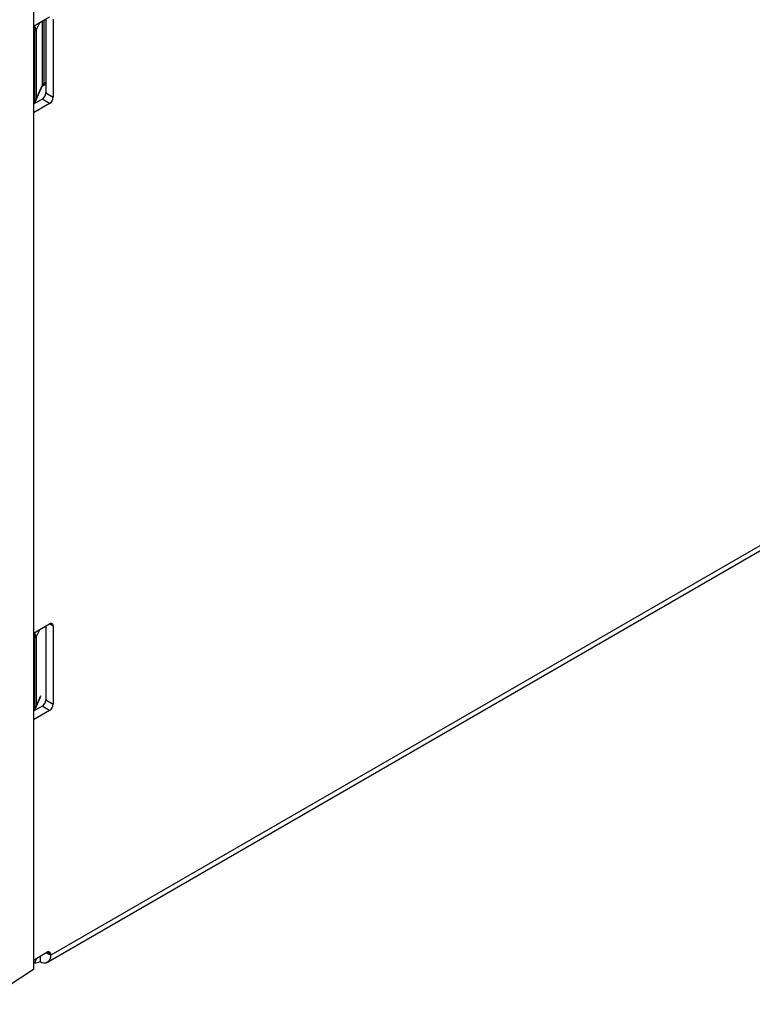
# Paper-space layout 'Sheet1' of a CAD drawing. Header units: millimetres. Extents: x 0 to 420, y 0 to 297.
# Tile 104 of 135: x 331 to 359, y 160 to 197. Entities that reach past the tile are written whole.
import ezdxf

# ---------------------------------------------------------------- set-up
doc = ezdxf.new("R2010")
doc.units = ezdxf.units.MM
doc.layers.add('SLD-0', color=179, linetype='Continuous')

psp = doc.layouts.new('Sheet1')

# ---------------------------------------------------------------- linework, layer by layer
at = {"layer": 'SLD-0', "color": 179, "linetype": 'Continuous', "lineweight": 25}
for p, q in [((331.891, 201.251), (331.891, 161.283)), ((397.006, 199.033), (332.54, 161.818)), ((332.424, 161.561), (396.89, 198.777)), ((331.891, 196.816), (332.497, 197.166)), ((332.355, 197.084), (332.355, 194.308)), ((332.638, 197.084), (332.638, 194.145)), ((331.941, 194.011), (331.941, 196.63)), ((331.992, 196.681), (331.992, 194.063)), ((331.982, 194.013), (332.218, 194.554)), ((331.992, 194.063), (332.228, 194.604)), ((332.244, 194.576), (332.355, 194.648)), ((332.214, 194.063), (331.891, 193.876)), ((332.497, 193.9), (332.214, 194.063)), ((332.355, 194.308), (332.638, 194.145)), ((331.891, 193.914), (331.908, 193.925)), ((332.497, 193.9), (331.891, 193.55)), ((331.891, 173.953), (332.497, 174.303)), ((332.355, 174.221), (332.355, 171.445)), ((332.638, 174.221), (332.638, 171.282)), ((331.941, 171.148), (331.941, 173.767)), ((331.992, 173.818), (331.992, 171.199)), ((331.982, 171.149), (332.153, 171.541)), ((332.355, 171.445), (332.638, 171.282)), ((332.214, 171.2), (331.891, 171.013)), ((331.891, 171.05), (331.908, 171.061)), ((332.497, 171.037), (331.891, 170.687)), ((332.497, 171.037), (332.214, 171.2)), ((331.891, 161.639), (332.399, 161.932)), ((332.144, 161.785), (332.144, 161.589)), ((332.54, 161.851), (332.54, 161.818)), ((331.946, 161.536), (331.891, 161.541)), ((331.891, 161.283), (329.88, 159.973))]:
    psp.add_line(p, q, dxfattribs=at)
at = {"layer": 'SLD-0', "color": 8, "linetype": 'Continuous', "lineweight": 25}
for p, q in [((332.127, 196.952), (331.992, 196.681)), ((332.228, 194.604), (332.228, 197.01)), ((332.278, 197.04), (332.278, 194.663)), ((331.941, 196.63), (331.891, 196.603)), ((332.224, 194.574), (332.218, 194.554)), ((332.228, 194.604), (332.224, 194.574)), ((332.278, 194.663), (332.355, 194.713)), ((331.891, 193.979), (331.941, 194.011)), ((331.989, 194.033), (331.982, 194.013)), ((331.992, 194.063), (331.989, 194.033)), ((332.127, 174.089), (331.992, 173.818)), ((332.638, 174.221), (332.497, 174.303)), ((331.941, 173.767), (331.891, 173.74)), ((331.992, 171.199), (332.168, 171.604)), ((331.891, 171.115), (331.941, 171.148)), ((331.989, 171.17), (331.982, 171.149)), ((331.992, 171.199), (331.989, 171.17)), ((331.946, 161.536), (332.014, 161.71)), ((332.37, 161.916), (332.54, 161.818)), ((332.54, 161.851), (332.399, 161.932))]:
    psp.add_line(p, q, dxfattribs=at)
for centre, radius, start, end in [((331.653, 196.632), 0.288, 359.5468, 34.5482), ((331.801, 196.676), 0.191, 1.6069, 53.7371), ((332.186, 194.649), 0.0927, 307.5926, 8.8224), ((331.849, 193.997), 0.0933, 308.734, 8.7174), ((331.801, 173.813), 0.191, 1.6061, 53.7383), ((331.653, 173.769), 0.288, 359.5467, 34.5481), ((331.849, 171.134), 0.0933, 308.7353, 8.7166)]:
    psp.add_arc(centre, radius, start, end, dxfattribs=at)
at = {"layer": 'SLD-0', "color": 179, "linetype": 'Continuous', "lineweight": 25}
for centre, radius, start, end in [((331.884, 196.737), 0.122, 298.1393, 332.4318), ((331.799, 194.092), 0.2, 302.9638, 336.4802), ((331.884, 194.119), 0.122, 298.1393, 332.4318), ((332.048, 194.322), 0.307, 302.605, 357.395), ((332.331, 194.159), 0.307, 302.605, 357.395), ((332.552, 174.235), 0.0873, 350.7858, 129.2035), ((331.884, 173.874), 0.122, 298.1393, 332.4318), ((332.048, 171.459), 0.307, 302.6053, 357.3947), ((331.799, 171.229), 0.2, 302.9638, 336.4799), ((331.884, 171.256), 0.122, 298.1393, 332.4318), ((332.331, 171.296), 0.307, 302.6053, 357.3947), ((332.299, 161.779), 0.245, 230.7965, 9.2141), ((332.454, 161.865), 0.0873, 350.7856, 129.2038), ((331.96, 161.879), 0.344, 267.642, 302.3493)]:
    psp.add_arc(centre, radius, start, end, dxfattribs=at)
psp.add_ellipse((332.421, 194.582), major_axis=(0.2, 0.02), ratio=0.633909, start_param=2.300608, end_param=2.815472, dxfattribs=at)
psp.add_open_spline([(332.218, 194.553), (332.217, 194.553), (332.217, 194.552), (332.223, 194.561), (332.239, 194.572), (332.244, 194.576)], degree=3, knots=[0, 0, 0, 0, 0.118496, 0.681161, 1, 1, 1, 1], dxfattribs=at)

doc.saveas('drawing.dxf')
